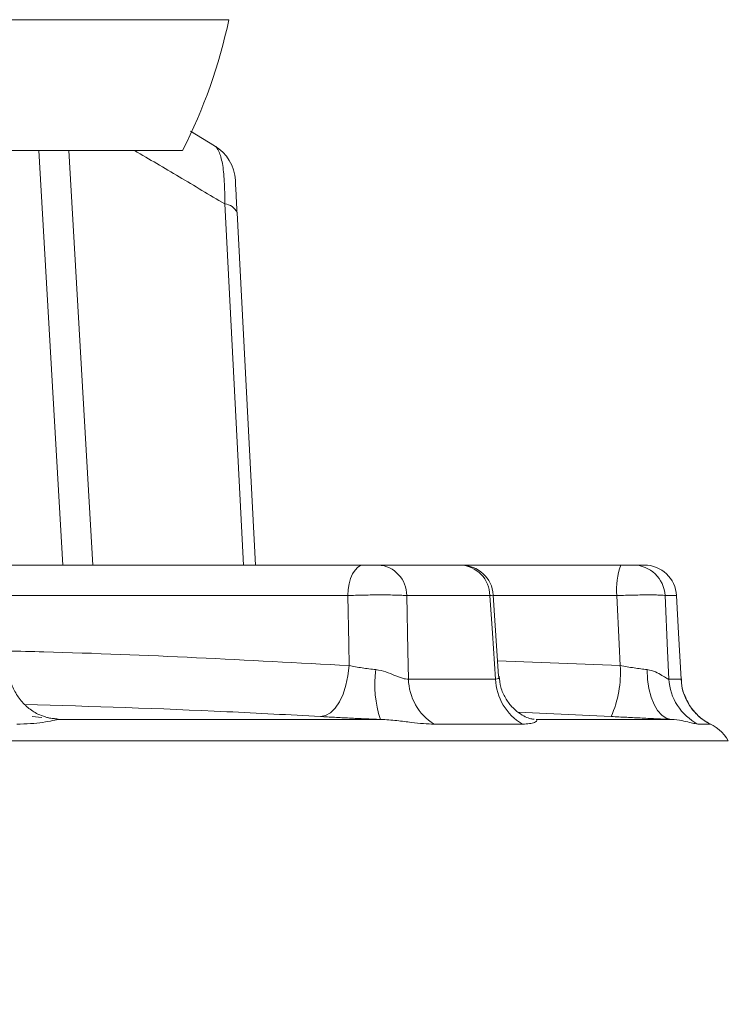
# Model space of a CAD drawing. Header units: millimetres. Extents: x 0 to 8410, y 0 to 5940.
# Tile 144 of 256: x 3770 to 3836, y 2339 to 2430. Entities that reach past the tile are written whole.
import ezdxf

# ---------------------------------------------------------------- set-up
doc = ezdxf.new("R2010")
doc.units = ezdxf.units.MM
doc.header["$LTSCALE"] = 10
doc.styles.add('SLDTEXTSTYLE0', font='TXT', dxfattribs={"width": 0.605})
doc.dimstyles.new('SLDDIMSTYLE6', dxfattribs={"dimtxt": 50, "dimasz": 50, "dimexe": 0, "dimexo": 0.0625, "dimgap": 12.5, "dimtad": 1, "dimtoh": 1, "dimdec": 0, "dimrnd": 1e-09, "dimzin": 12, "dimdsep": 46, "dimtxsty": 'SLDTEXTSTYLE0', "dimsah": 1, "dimcen": 0.09, "dimadec": 0, "dimazin": 0, "dimtfac": 1, "dimtofl": 0, "dimtmove": 0, "dimatfit": 3, "dimfxl": 0, "dimfrac": 2, "dimtolj": 1, "dimtzin": 12, "dimarcsym": 0})

# ---------------------------------------------------------------- blocks, each defined once
blk = doc.blocks.new('*D21')
at = {"color": 7, "linetype": 'Continuous', "lineweight": 0}
for p, q in [((3945.682, 2649.6), (3945.682, 2002.575)), ((3622.908, 2227.14), (3622.908, 2002.575)), ((3945.682, 2017.575), (3622.908, 2017.575))]:
    blk.add_line(p, q, dxfattribs=at)
for points in [[(3622.908, 2017.575), (3672.908, 2010.075), (3672.908, 2025.075)], [(3945.682, 2017.575), (3895.682, 2025.075), (3895.682, 2010.075)]]:
    blk.add_solid(points, dxfattribs=at)
at = {"color": 7, "linetype": 'Continuous', "lineweight": 0, "insert": (3727.007, 2082.028), "char_height": 50, "attachment_point": 1, "style": 'SLDTEXTSTYLE0'}
blk.add_mtext('323', dxfattribs=at)

msp = doc.modelspace()

# ---------------------------------------------------------------- linework, layer by layer
at = {"color": 8, "linetype": 'Continuous', "lineweight": 0}
for p, q in [((3789.462934, 2430.222172), (3642.907857, 2430.222172)), ((3774.038936, 2379.574764), (3771.812941, 2418.07476)), ((3774.608175, 2418.07476), (3776.83417, 2379.574764)), ((3800.489972, 2376.731771), (3768.493886, 2376.731771)), ((3813.677917, 2376.731771), (3805.970053, 2376.731771)), ((3825.486491, 2376.731771), (3813.981096, 2376.731771)), ((3831.019918, 2376.731771), (3829.946513, 2376.731771)), ((3814.40183, 2370.681691), (3825.789193, 2370.232481)), ((3806.125934, 2368.988443), (3814.218099, 2368.988443)), ((3830.306242, 2368.988443), (3831.433172, 2368.988443)), ((3824.942569, 2365.499962), (3816.313277, 2365.894902)), ((3771.188627, 2365.499962), (3772.089566, 2365.425232)), ((3773.743654, 2365.233901), (3803.530301, 2365.233901)), ((3816.708083, 2364.799577), (3808.510582, 2364.799577)), ((3817.984144, 2365.233901), (3830.513159, 2365.233901)), ((3834.14721, 2364.799577), (3833.005602, 2364.799577)), ((3835.820059, 2363.235894), (3685.570429, 2363.235894))]:
    msp.add_line(p, q, dxfattribs=at)
at = {"color": 7, "linetype": 'Continuous', "lineweight": 0}
for p, q in [((3785.905714, 2419.854987), (3788.13156, 2418.519321)), ((3785.164932, 2418.07476), (3642.907857, 2418.07476)), ((3790.218363, 2412.299159), (3791.933368, 2379.574764)), ((3765.52094, 2379.574764), (3801.965217, 2379.574764)), ((3803.335244, 2379.574764), (3810.932169, 2379.574764)), ((3810.932169, 2379.574764), (3825.851599, 2379.574764)), ((3826.966594, 2379.574764), (3828.024561, 2379.574764)), ((3814.500878, 2369.257438), (3813.977639, 2376.781556)), ((3772.416617, 2365.461204), (3772.552619, 2365.420136))]:
    msp.add_line(p, q, dxfattribs=at)
at = {"color": 8, "linetype": 'Continuous', "lineweight": 0, "flags": 128}
for points in [[(3790.82648, 2379.574764), (3790.511007, 2385.596189), (3789.069677, 2413.105923)], [(3801.965217, 2379.574764), (3801.686506, 2379.520881), (3801.417808, 2379.361186), (3801.168765, 2379.101414), (3800.948332, 2378.750879), (3800.764422, 2378.322187), (3800.62365, 2377.830732), (3800.531055, 2377.294171), (3800.489972, 2376.731771)], [(3800.624083, 2370.232481), (3800.583179, 2372.217405), (3800.489972, 2376.731771)], [(3805.970053, 2376.731771), (3806.073482, 2371.597502), (3806.125934, 2368.988443)], [(3814.218099, 2368.988443), (3813.920418, 2373.257134), (3813.677917, 2376.731771)], [(3825.789193, 2370.232481), (3825.696806, 2372.217405), (3825.486491, 2376.731771)], [(3829.946513, 2376.731771), (3830.185125, 2371.597502), (3830.306242, 2368.988443)], [(3800.624083, 2370.232481), (3800.516183, 2369.296971), (3800.323988, 2368.404406), (3800.054381, 2367.58678), (3799.717034, 2366.873402), (3799.324046, 2366.289857), (3798.889513, 2365.857098), (3798.429007, 2365.590605), (3797.95904, 2365.499962)], [(3828.283558, 2369.858819), (3828.326459, 2368.957269), (3828.451018, 2368.098247), (3828.653077, 2367.310482), (3828.925873, 2366.62035), (3829.26027, 2366.050962), (3829.645077, 2365.621361), (3830.067421, 2365.345928), (3830.513159, 2365.233901)], [(3772.552619, 2365.420136), (3772.845964, 2365.345928), (3773.743654, 2365.233901)]]:
    msp.add_lwpolyline(points, dxfattribs=at)
at = {"color": 7, "linetype": 'Continuous', "lineweight": 0, "flags": 128}
msp.add_lwpolyline([(3831.433172, 2368.988443), (3831.205467, 2373.257134), (3831.019918, 2376.731771)], dxfattribs=at)
at = {"color": 7, "linetype": 'Continuous', "lineweight": 0}
for centre, radius, start, end in [((3740.570372, 2440.687254), 50, 333.11187292, 347.91857544), ((3786.066414, 2415.093658), 4, 3, 58.91646366), ((3810.810374, 2376.709724), 2.867627, 0.44051292, 87.56577669), ((3811.015691, 2376.574759), 3, 4.06714129, 90.00000004), ((3828.024303, 2376.575052), 2.999712, 2.99477421, 89.99506206), ((3832.354098, 2361.239133), 4, 29.94652968, 68.72121062)]:
    msp.add_arc(centre, radius, start, end, dxfattribs=at)
at = {"color": 8, "linetype": 'Continuous', "lineweight": 0}
for centre, radius, start, end in [((3788.995135, 2411.778646), 1.329369, 23.05093618, 86.7855409), ((3803.155562, 2376.765809), 2.814696, 359.30712467, 86.33991189), ((3831.489958, 2377.405723), 6.041178, 158.95858357, 186.40523161), ((3826.959124, 2376.583718), 2.991056, 2.83723226, 89.85691137), ((3813.068136, 2368.428674), 10.058672, 171.82596932, 198.51867908), ((3815.671238, 2369.600545), 10.137671, 336.14084574, 3.57387275), ((3811.202283, 2369.105117), 5.07769, 181.31665364, 237.98754937), ((3819.257373, 2369.149442), 5.041845, 181.82991391, 239.62706038), ((3835.301244, 2369.243103), 5.001489, 182.9185915, 242.67794282), ((3836.426367, 2369.249951), 5.000038, 182.99800864, 242.8817826)]:
    msp.add_arc(centre, radius, start, end, dxfattribs=at)
for points, knots in [([(3789.069677, 2413.105923), (3787.662549, 2413.949175), (3784.886201, 2415.612959), (3782.081049, 2417.261664), (3780.697624, 2418.07476)], [0, 0, 0, 0, 0.50682733, 1, 1, 1, 1]), ([(3789.069679, 2413.105918), (3789.076995, 2413.482807), (3789.077951, 2413.845476), (3789.067168, 2414.54244), (3789.055374, 2414.877726), (3789.018801, 2415.51446), (3788.994317, 2415.811637), (3788.933376, 2416.365071), (3788.896708, 2416.622429), (3788.812265, 2417.090643), (3788.764861, 2417.300037), (3788.660264, 2417.672196), (3788.602698, 2417.835648), (3788.418858, 2418.25036), (3788.281752, 2418.428779), (3788.131563, 2418.51932)], [0, 0, 0, 0, 0.125, 0.125, 0.25, 0.25, 0.375, 0.375, 0.5, 0.5, 0.625, 0.625, 0.75, 0.75, 1, 1, 1, 1]), ([(3805.970056, 2376.731767), (3805.842675, 2376.742409), (3805.694222, 2376.751834), (3805.356876, 2376.768351), (3805.165538, 2376.775499), (3804.752864, 2376.786942), (3804.532467, 2376.79126), (3804.063719, 2376.797105), (3803.814027, 2376.798599), (3803.307848, 2376.79861), (3803.048864, 2376.797174), (3802.518755, 2376.791333), (3802.253254, 2376.786973), (3801.730732, 2376.775621), (3801.470103, 2376.768541), (3800.964833, 2376.751886), (3800.722294, 2376.742409), (3800.489975, 2376.731767)], [0, 0, 0, 0, 0.125, 0.125, 0.25, 0.25, 0.375, 0.375, 0.5, 0.5, 0.625, 0.625, 0.75, 0.75, 0.875, 0.875, 1, 1, 1, 1]), ([(3829.946508, 2376.731767), (3829.918452, 2376.742409), (3829.864603, 2376.751834), (3829.70741, 2376.768351), (3829.602484, 2376.775499), (3829.347927, 2376.786942), (3829.199236, 2376.79126), (3828.859277, 2376.797105), (3828.666677, 2376.798599), (3828.254793, 2376.79861), (3828.033813, 2376.797174), (3827.560875, 2376.791333), (3827.313815, 2376.786973), (3826.807892, 2376.775621), (3826.54547, 2376.768541), (3826.015912, 2376.751886), (3825.751178, 2376.742409), (3825.486488, 2376.731767)], [0, 0, 0, 0, 0.125, 0.125, 0.25, 0.25, 0.375, 0.375, 0.5, 0.5, 0.625, 0.625, 0.75, 0.75, 0.875, 0.875, 1, 1, 1, 1]), ([(3768.879066, 2371.591065), (3770.013487, 2371.564853), (3780.605997, 2371.320104), (3791.181331, 2370.745525), (3800.624083, 2370.232481)], [0, 0, 0, 0, 0.107096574, 1, 1, 1, 1]), ([(3800.624085, 2370.232479), (3800.811082, 2370.195037), (3801.005001, 2370.158849), (3801.406589, 2370.08898), (3801.615672, 2370.055108), (3802.03624, 2369.991838), (3802.248726, 2369.962235), (3802.678148, 2369.907169), (3802.897089, 2369.881513), (3803.111653, 2369.858821)], [0, 0, 0, 0, 0.25, 0.25, 0.5, 0.5, 0.75, 0.75, 1, 1, 1, 1]), ([(3803.111653, 2369.858821), (3803.435415, 2369.824581), (3803.737481, 2369.744158), (3804.31549, 2369.550395), (3804.592225, 2369.435199), (3804.975585, 2369.276679), (3805.09886, 2369.225871), (3805.337049, 2369.133961), (3805.452964, 2369.092566), (3805.67078, 2369.027615), (3805.772441, 2369.004064), (3805.961008, 2368.978993), (3806.048352, 2368.977655), (3806.125927, 2368.988443)], [0, 0, 0, 0, 0.25, 0.25, 0.5, 0.5, 0.625, 0.625, 0.75, 0.75, 0.875, 0.875, 1, 1, 1, 1]), ([(3825.789189, 2370.232479), (3826.003302, 2370.195037), (3826.21779, 2370.158849), (3826.647511, 2370.08898), (3826.864096, 2370.055108), (3827.285962, 2369.991838), (3827.492401, 2369.962235), (3827.896212, 2369.907169), (3828.095289, 2369.881513), (3828.28356, 2369.858821)], [0, 0, 0, 0, 0.25, 0.25, 0.5, 0.5, 0.75, 0.75, 1, 1, 1, 1]), ([(3828.28356, 2369.858821), (3828.567647, 2369.824581), (3828.819152, 2369.744158), (3829.274707, 2369.550395), (3829.478856, 2369.435199), (3829.738932, 2369.276679), (3829.818523, 2369.225871), (3829.963249, 2369.133961), (3830.028886, 2369.092566), (3830.141326, 2369.027615), (3830.188112, 2369.004064), (3830.262245, 2368.978993), (3830.289617, 2368.977655), (3830.306241, 2368.988443)], [0, 0, 0, 0, 0.25, 0.25, 0.5, 0.5, 0.625, 0.625, 0.75, 0.75, 0.875, 0.875, 1, 1, 1, 1]), ([(3814.218099, 2368.988443), (3814.316577, 2368.992675), (3814.457009, 2368.998711), (3814.539475, 2369.121872), (3814.506905, 2369.206977), (3814.490582, 2369.24963)], [0, 0, 0, 0, 0.539351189, 0.769129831, 1, 1, 1, 1]), ([(3797.95904, 2365.499962), (3795.065112, 2365.658507), (3785.928332, 2366.159072), (3776.77843, 2366.440625), (3770.526613, 2366.633001)], [0, 0, 0, 0, 0.316733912, 1, 1, 1, 1]), ([(3773.743657, 2365.233901), (3773.590366, 2365.217782), (3773.365917, 2365.170997), (3772.828782, 2365.069008), (3772.515868, 2365.012805), (3771.827693, 2364.914769), (3771.449778, 2364.872459), (3770.644742, 2364.814956), (3770.216858, 2364.799572), (3769.764623, 2364.799572)], [0, 0, 0, 0, 0.25, 0.25, 0.5, 0.5, 0.75, 0.75, 1, 1, 1, 1]), ([(3772.744055, 2365.370947), (3772.812463, 2365.365398), (3773.423567, 2365.315826), (3773.593099, 2365.272435), (3773.743654, 2365.233901)], [0, 0, 0, 0, 0.1119415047, 1, 1, 1, 1]), ([(3803.530303, 2365.233901), (3803.053071, 2365.253376), (3802.565494, 2365.274153), (3801.60705, 2365.316654), (3801.131887, 2365.338546), (3800.189699, 2365.383577), (3799.72027, 2365.40685), (3798.817292, 2365.453281), (3798.380622, 2365.476581), (3797.959037, 2365.499959)], [0, 0, 0, 0, 0.25, 0.25, 0.5, 0.5, 0.75, 0.75, 1, 1, 1, 1]), ([(3808.510579, 2364.799572), (3808.210051, 2364.799572), (3807.882712, 2364.814959), (3807.171757, 2364.872561), (3806.788233, 2364.914855), (3805.966764, 2365.012842), (3805.525725, 2365.069114), (3804.580606, 2365.170995), (3804.079434, 2365.217775), (3803.530303, 2365.233901)], [0, 0, 0, 0, 0.25, 0.25, 0.5, 0.5, 0.75, 0.75, 1, 1, 1, 1]), ([(3817.984143, 2365.233901), (3818.076774, 2365.217782), (3818.092367, 2365.170997), (3818.028806, 2365.069008), (3817.947812, 2365.012805), (3817.711464, 2364.914769), (3817.554877, 2364.872459), (3817.178533, 2364.814956), (3816.958553, 2364.799572), (3816.70808, 2364.799572)], [0, 0, 0, 0, 0.25, 0.25, 0.5, 0.5, 0.75, 0.75, 1, 1, 1, 1]), ([(3833.005609, 2364.799572), (3832.939452, 2364.799572), (3832.841803, 2364.814959), (3832.580475, 2364.872561), (3832.416721, 2364.914855), (3832.018068, 2365.012842), (3831.781825, 2365.069114), (3831.222029, 2365.170995), (3830.901311, 2365.217775), (3830.513159, 2365.233901)], [0, 0, 0, 0, 0.25, 0.25, 0.5, 0.5, 0.75, 0.75, 1, 1, 1, 1]), ([(3833.907987, 2364.918727), (3833.933142, 2364.909837), (3834.169931, 2364.826157), (3834.157933, 2364.812121), (3834.14721, 2364.799577)], [0, 0, 0, 0, 0.1062349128, 1, 1, 1, 1])]:
    msp.add_open_spline(points, degree=3, knots=knots, dxfattribs=at)
at = {"color": 7, "linetype": 'Continuous', "lineweight": 0}
for points, knots in [([(3790.060932, 2415.303002), (3790.060932, 2415.303002), (3790.063546, 2415.253128), (3790.072483, 2415.082606), (3790.076341, 2415.008995), (3790.085818, 2414.828156), (3790.091445, 2414.720794), (3790.104714, 2414.467596), (3790.112371, 2414.321488), (3790.129332, 2413.997853), (3790.138691, 2413.819288), (3790.159283, 2413.426364), (3790.170374, 2413.21474), (3790.193526, 2412.772971), (3790.205667, 2412.541299), (3790.218357, 2412.299163)], [0, 0, 0, 0, 0.25, 0.25, 0.375, 0.375, 0.5, 0.5, 0.625, 0.625, 0.75, 0.75, 0.875, 0.875, 1, 1, 1, 1]), ([(3801.965221, 2379.574759), (3802.081394, 2379.574759), (3802.21015, 2379.574759), (3802.471544, 2379.574759), (3802.606705, 2379.574759), (3802.859911, 2379.574759), (3802.979782, 2379.574759), (3803.186, 2379.574759), (3803.271715, 2379.574759), (3803.335241, 2379.574759)], [0, 0, 0, 0, 0.25, 0.25, 0.5, 0.5, 0.75, 0.75, 1, 1, 1, 1]), ([(3825.851595, 2379.574759), (3825.984078, 2379.574759), (3826.119006, 2379.574759), (3826.372261, 2379.574759), (3826.492918, 2379.574759), (3826.698955, 2379.574759), (3826.785921, 2379.574759), (3826.912914, 2379.574759), (3826.952832, 2379.574759), (3826.9666, 2379.574759)], [0, 0, 0, 0, 0.25, 0.25, 0.5, 0.5, 0.75, 0.75, 1, 1, 1, 1]), ([(3813.952188, 2376.779783), (3813.965617, 2376.775591), (3813.99755, 2376.765623), (3813.795183, 2376.744191), (3813.677917, 2376.731771)], [0, 0, 0, 0, 0.420524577, 1, 1, 1, 1]), ([(3772.430728, 2365.483153), (3772.195591, 2365.558838), (3771.609331, 2365.74754), (3770.758393, 2366.329109), (3769.948085, 2367.171155), (3769.371517, 2368.212224), (3769.078403, 2369.093948), (3769.06969, 2369.606589), (3769.067759, 2369.720209)], [0, 0, 0, 0, 0.131330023, 0.327440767, 0.529050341, 0.732927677, 0.94080733, 1, 1, 1, 1]), ([(3817.8008, 2365.252736), (3817.708111, 2365.261474), (3817.520632, 2365.279149), (3816.998983, 2365.455059), (3816.356674, 2365.821161), (3815.687323, 2366.409699), (3815.098502, 2367.223071), (3814.66635, 2368.192875), (3814.580732, 2368.908751), (3814.538936, 2369.258213)], [0, 0, 0, 0, 0.1362525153, 0.2755945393, 0.412951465, 0.556270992, 0.7028128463, 0.8549248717, 1, 1, 1, 1]), ([(3831.842939, 2367.31832), (3831.793946, 2367.416578), (3831.593904, 2367.817773), (3831.458937, 2368.395532), (3831.461657, 2368.863534), (3831.462408, 2368.992883)], [0, 0, 0, 0, 0.190089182, 0.776152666, 1, 1, 1, 1]), ([(3833.998899, 2364.884901), (3834.004882, 2364.881949), (3834.017694, 2364.875626), (3833.907723, 2364.933068), (3833.680372, 2365.071795), (3833.339424, 2365.306949), (3832.776343, 2365.795752), (3832.202755, 2366.478468), (3831.944091, 2367.08222), (3831.842939, 2367.31832)], [0, 0, 0, 0, 0.115914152, 0.248219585, 0.314293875, 0.402292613, 0.553938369, 0.82556557, 1, 1, 1, 1]), ([(3772.867794, 2365.343738), (3772.870539, 2365.3435), (3772.876754, 2365.342963), (3772.767184, 2365.360112), (3772.606228, 2365.40722), (3772.553648, 2365.42261)], [0, 0, 0, 0, 0.347641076, 0.786890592, 1, 1, 1, 1]), ([(3830.513159, 2365.233901), (3830.095432, 2365.253376), (3829.653388, 2365.274153), (3828.7549, 2365.316654), (3828.294813, 2365.338546), (3827.352899, 2365.383577), (3826.868318, 2365.40685), (3825.905285, 2365.453281), (3825.423875, 2365.476581), (3824.942572, 2365.499959)], [0, 0, 0, 0, 0.25, 0.25, 0.5, 0.5, 0.75, 0.75, 1, 1, 1, 1])]:
    msp.add_open_spline(points, degree=3, knots=knots, dxfattribs=at)

# ---------------------------------------------------------------- dimensions: what is measured, and where the dimension line sits
dim = msp.add_linear_dim(base=(3622.907857, 2017.574759), p1=(3945.6821, 2649.600458), p2=(3622.907857, 2227.139992), dimstyle='SLDDIMSTYLE6', dxfattribs=at)
dim.commit()
dim.dimension.update_dxf_attribs({"geometry": '*D21', "text_midpoint": (3784.294979, 2017.574759), "dimtype": 160})

doc.saveas('drawing.dxf')
